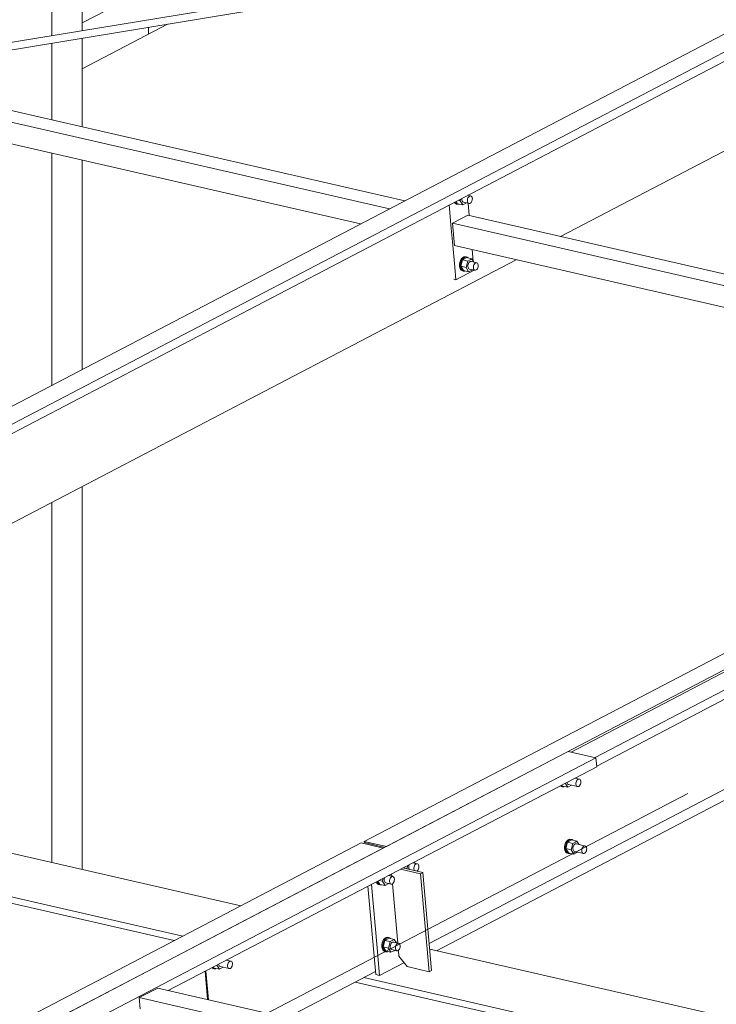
# Model space of a CAD drawing. Header units: millimetres. Extents: x 6879 to 7883, y 14059 to 14709.
# Tile 61 of 85: x 7149 to 7164, y 14374 to 14394. Entities that reach past the tile are written whole.
import ezdxf

# ---------------------------------------------------------------- set-up
doc = ezdxf.new("R2010")
doc.units = ezdxf.units.MM
doc.header["$LTSCALE"] = 10
doc.linetypes.add('MITTE', pattern=[2, 1.25, -0.25, 0.25, -0.25])
doc.layers.add('PS_DIM', color=4, linetype='Continuous', lineweight=13)
doc.layers.add('PS_SOLID', color=7, linetype='Continuous', lineweight=30)

# ---------------------------------------------------------------- blocks, each defined once
blk = doc.blocks.new('uh')
at = {"layer": 'PS_SOLID', "color": 6, "linetype": 'Continuous', "lineweight": 13, "extrusion": (-1.11022e-16, 0.902689, 0.430295)}
for p, q in [((8225.986, 14416.931), (8212.32, 14409.789)), ((8226.304, 14416.722), (8197.61, 14401.726)), ((8197.642, 14401.549), (8226.349, 14416.552)), ((8214.547, 14408.515), (8229.116, 14416.129)), ((8215.265, 14397.675), (8243.96, 14412.67)), ((8212.32, 14409.789), (8197.111, 14401.841)), ((8196.932, 14399.309), (8213.626, 14408.034)), ((8229.245, 14405.748), (8210.462, 14395.932)), ((8210.923, 14395.827), (8229.705, 14405.643)), ((8218.172, 14399.569), (8214.766, 14397.789)), ((8215.298, 14397.498), (8218.128, 14398.977)), ((8214.706, 14397.803), (8214.506, 14397.698)), ((8215.282, 14397.671), (8214.706, 14397.803)), ((8171.932, 14375.016), (8215.282, 14397.671)), ((8214.506, 14397.698), (8211.137, 14395.937)), ((8215.299, 14397.485), (8215.282, 14397.671)), ((8206.387, 14392.828), (8215.299, 14397.485)), ((8211.814, 14393.808), (8218.434, 14397.268)), ((8214.681, 14397.162), (8214.684, 14397.145)), ((8214.94, 14397.224), (8214.842, 14397.247)), ((8214.866, 14397.143), (8214.87, 14397.164)), ((8214.87, 14397.164), (8214.877, 14397.184)), ((8214.877, 14397.184), (8214.887, 14397.202)), ((8214.887, 14397.202), (8214.9, 14397.215)), ((8214.9, 14397.215), (8214.913, 14397.224)), ((8214.913, 14397.224), (8214.927, 14397.227)), ((8214.927, 14397.227), (8214.94, 14397.224)), ((8214.952, 14397.216), (8214.94, 14397.224)), ((8214.96, 14397.202), (8214.952, 14397.216)), ((8214.966, 14397.185), (8214.96, 14397.202)), ((8214.968, 14397.164), (8214.966, 14397.185)), ((8214.966, 14397.143), (8214.968, 14397.164)), ((8214.54, 14397.089), (8214.544, 14397.085)), ((8214.544, 14397.085), (8214.567, 14397.075)), ((8214.567, 14397.08), (8214.553, 14397.095)), ((8214.59, 14397.069), (8214.567, 14397.08)), ((8214.567, 14397.075), (8214.59, 14397.069)), ((8214.573, 14397.106), (8214.589, 14397.081)), ((8214.589, 14397.081), (8214.697, 14397.057)), ((8214.59, 14397.069), (8214.615, 14397.069)), ((8214.615, 14397.069), (8214.624, 14397.073)), ((8214.697, 14397.057), (8214.644, 14397.143)), ((8214.684, 14397.145), (8214.691, 14397.129)), ((8214.691, 14397.129), (8214.701, 14397.118)), ((8214.697, 14397.057), (8214.777, 14397.098)), ((8214.701, 14397.118), (8214.713, 14397.113)), ((8214.713, 14397.113), (8214.899, 14397.07)), ((8214.866, 14397.122), (8214.866, 14397.143)), ((8214.869, 14397.103), (8214.866, 14397.122)), ((8214.876, 14397.087), (8214.869, 14397.103)), ((8214.887, 14397.076), (8214.876, 14397.087)), ((8214.899, 14397.07), (8214.887, 14397.076)), ((8214.899, 14397.07), (8214.913, 14397.07)), ((8214.913, 14397.07), (8214.926, 14397.076)), ((8214.926, 14397.076), (8214.94, 14397.087)), ((8214.94, 14397.087), (8214.951, 14397.103)), ((8214.951, 14397.103), (8214.96, 14397.122)), ((8214.96, 14397.122), (8214.966, 14397.143)), ((8210.462, 14395.932), (8210.464, 14395.905)), ((8210.462, 14395.932), (8210.923, 14395.827)), ((8211.137, 14395.937), (8210.629, 14395.672)), ((8214.668, 14395.931), (8214.649, 14395.898)), ((8214.691, 14395.957), (8214.668, 14395.931)), ((8214.672, 14395.893), (8214.691, 14395.926)), ((8214.717, 14395.973), (8214.691, 14395.957)), ((8214.691, 14395.926), (8214.714, 14395.952)), ((8214.78, 14395.96), (8214.692, 14395.914)), ((8214.714, 14395.952), (8214.74, 14395.968)), ((8214.743, 14395.979), (8214.717, 14395.973)), ((8214.74, 14395.968), (8214.766, 14395.973)), ((8214.768, 14395.973), (8214.743, 14395.979)), ((8214.766, 14395.973), (8214.779, 14395.97)), ((8214.791, 14395.968), (8214.768, 14395.973)), ((8214.779, 14395.97), (8214.791, 14395.968)), ((8214.888, 14395.935), (8214.78, 14395.96)), ((8214.811, 14395.953), (8214.791, 14395.968)), ((8214.848, 14395.914), (8214.888, 14395.935)), ((8214.931, 14395.864), (8214.888, 14395.935)), ((8210.398, 14395.899), (8193.205, 14386.914)), ((8193.665, 14386.808), (8210.859, 14395.793)), ((8210.859, 14395.793), (8210.398, 14395.899)), ((8210.464, 14395.905), (8210.888, 14395.807)), ((8210.859, 14395.792), (8210.859, 14395.793)), ((8210.923, 14395.827), (8210.923, 14395.825)), ((8214.628, 14395.82), (8214.627, 14395.781)), ((8214.627, 14395.781), (8214.634, 14395.745)), ((8214.635, 14395.861), (8214.628, 14395.82)), ((8214.634, 14395.745), (8214.648, 14395.716)), ((8214.649, 14395.898), (8214.635, 14395.861)), ((8214.65, 14395.776), (8214.651, 14395.815)), ((8214.657, 14395.74), (8214.65, 14395.776)), ((8214.651, 14395.815), (8214.658, 14395.855)), ((8214.671, 14395.711), (8214.657, 14395.74)), ((8214.658, 14395.78), (8214.692, 14395.914)), ((8214.658, 14395.855), (8214.672, 14395.893)), ((8214.658, 14395.78), (8214.711, 14395.691)), ((8214.658, 14395.78), (8214.766, 14395.755)), ((8214.8, 14395.889), (8214.692, 14395.914)), ((8214.766, 14395.755), (8214.8, 14395.889)), ((8214.82, 14395.667), (8214.766, 14395.755)), ((8214.8, 14395.889), (8214.848, 14395.914)), ((8214.807, 14395.817), (8214.803, 14395.795)), ((8214.803, 14395.795), (8214.803, 14395.774)), ((8214.803, 14395.774), (8214.807, 14395.755)), ((8214.814, 14395.837), (8214.807, 14395.817)), ((8214.807, 14395.755), (8214.814, 14395.74)), ((8214.825, 14395.854), (8214.814, 14395.837)), ((8214.814, 14395.74), (8214.824, 14395.728)), ((8214.824, 14395.728), (8214.836, 14395.723)), ((8214.837, 14395.868), (8214.825, 14395.854)), ((8214.836, 14395.723), (8215.022, 14395.68)), ((8214.851, 14395.877), (8214.837, 14395.868)), ((8214.865, 14395.88), (8214.851, 14395.877)), ((8214.878, 14395.877), (8214.865, 14395.88)), ((8215.063, 14395.834), (8214.878, 14395.877)), ((8214.988, 14395.732), (8214.989, 14395.753)), ((8214.992, 14395.713), (8214.988, 14395.732)), ((8214.989, 14395.753), (8214.992, 14395.774)), ((8214.992, 14395.774), (8215, 14395.794)), ((8215, 14395.794), (8215.01, 14395.812)), ((8215.01, 14395.812), (8215.023, 14395.825)), ((8215.023, 14395.825), (8215.036, 14395.834)), ((8215.036, 14395.834), (8215.05, 14395.837)), ((8215.05, 14395.837), (8215.063, 14395.834)), ((8215.075, 14395.826), (8215.063, 14395.834)), ((8215.074, 14395.713), (8215.083, 14395.732)), ((8215.083, 14395.812), (8215.075, 14395.826)), ((8215.089, 14395.795), (8215.083, 14395.812)), ((8215.083, 14395.732), (8215.089, 14395.753)), ((8215.091, 14395.774), (8215.089, 14395.795)), ((8215.089, 14395.753), (8215.091, 14395.774)), ((8210.629, 14395.672), (8207.26, 14393.911)), ((8214.648, 14395.716), (8214.667, 14395.695)), ((8214.667, 14395.695), (8214.69, 14395.685)), ((8214.69, 14395.69), (8214.671, 14395.711)), ((8214.713, 14395.679), (8214.69, 14395.69)), ((8214.69, 14395.685), (8214.713, 14395.679)), ((8214.711, 14395.691), (8214.82, 14395.667)), ((8214.713, 14395.679), (8214.738, 14395.679)), ((8214.738, 14395.679), (8214.747, 14395.683)), ((8214.82, 14395.667), (8214.899, 14395.708)), ((8214.999, 14395.697), (8214.992, 14395.713)), ((8215.009, 14395.686), (8214.999, 14395.697)), ((8215.022, 14395.68), (8215.009, 14395.686)), ((8215.022, 14395.68), (8215.035, 14395.68)), ((8215.035, 14395.68), (8215.049, 14395.686)), ((8215.049, 14395.686), (8215.063, 14395.697)), ((8215.063, 14395.697), (8215.074, 14395.713)), ((8211.277, 14395.384), (8211.351, 14395.366)), ((8211.351, 14395.366), (8211.367, 14395.431)), ((8211.355, 14395.36), (8211.351, 14395.366)), ((8211.392, 14395.428), (8211.388, 14395.407)), ((8211.388, 14395.407), (8211.388, 14395.386)), ((8211.388, 14395.386), (8211.392, 14395.367)), ((8211.399, 14395.447), (8211.392, 14395.428)), ((8211.392, 14395.367), (8211.399, 14395.351)), ((8211.399, 14395.351), (8211.401, 14395.349)), ((8211.572, 14395.463), (8211.473, 14395.486)), ((8211.497, 14395.382), (8211.501, 14395.403)), ((8211.497, 14395.361), (8211.497, 14395.382)), ((8211.5, 14395.342), (8211.497, 14395.361)), ((8211.508, 14395.326), (8211.5, 14395.342)), ((8211.516, 14395.476), (8211.501, 14395.501)), ((8211.501, 14395.403), (8211.508, 14395.424)), ((8211.508, 14395.424), (8211.518, 14395.441)), ((8211.51, 14395.324), (8211.508, 14395.326)), ((8211.518, 14395.441), (8211.531, 14395.455)), ((8211.531, 14395.455), (8211.545, 14395.463)), ((8211.545, 14395.463), (8211.558, 14395.466)), ((8211.554, 14395.314), (8211.558, 14395.315)), ((8211.558, 14395.466), (8211.572, 14395.463)), ((8211.558, 14395.315), (8211.571, 14395.327)), ((8211.571, 14395.327), (8211.582, 14395.342)), ((8211.583, 14395.455), (8211.572, 14395.463)), ((8211.582, 14395.342), (8211.591, 14395.361)), ((8211.592, 14395.442), (8211.583, 14395.455)), ((8211.591, 14395.361), (8211.597, 14395.382)), ((8211.597, 14395.424), (8211.592, 14395.442)), ((8211.599, 14395.404), (8211.597, 14395.424)), ((8211.597, 14395.382), (8211.599, 14395.404)), ((8210.746, 14395.106), (8210.788, 14395.037)), ((8210.768, 14395.118), (8210.842, 14395.101)), ((8210.842, 14395.101), (8210.859, 14395.165)), ((8210.884, 14395.163), (8210.88, 14395.141)), ((8210.88, 14395.141), (8210.88, 14395.12)), ((8210.88, 14395.12), (8210.883, 14395.101)), ((8210.891, 14395.182), (8210.884, 14395.163)), ((8211.063, 14395.198), (8210.965, 14395.22)), ((8210.988, 14395.116), (8210.992, 14395.138)), ((8210.988, 14395.095), (8210.988, 14395.116)), ((8210.992, 14395.138), (8211, 14395.158)), ((8211.008, 14395.21), (8210.993, 14395.235)), ((8211, 14395.158), (8211.01, 14395.175)), ((8211.01, 14395.175), (8211.022, 14395.189)), ((8211.022, 14395.189), (8211.036, 14395.198)), ((8211.036, 14395.198), (8211.05, 14395.201)), ((8211.05, 14395.201), (8211.063, 14395.198)), ((8211.074, 14395.189), (8211.063, 14395.198)), ((8211.083, 14395.176), (8211.074, 14395.189)), ((8211.089, 14395.158), (8211.083, 14395.176)), ((8211.083, 14395.096), (8211.088, 14395.117)), ((8211.088, 14395.117), (8211.09, 14395.138)), ((8211.09, 14395.138), (8211.089, 14395.158)), ((8210.712, 14395.088), (8210.724, 14395.062)), ((8210.724, 14395.062), (8210.743, 14395.041)), ((8210.734, 14395.086), (8210.731, 14395.098)), ((8210.747, 14395.057), (8210.734, 14395.086)), ((8210.743, 14395.041), (8210.766, 14395.031)), ((8210.766, 14395.036), (8210.747, 14395.057)), ((8210.789, 14395.025), (8210.766, 14395.036)), ((8210.766, 14395.031), (8210.789, 14395.025)), ((8210.788, 14395.037), (8210.896, 14395.013)), ((8210.789, 14395.025), (8210.815, 14395.025)), ((8210.815, 14395.025), (8210.824, 14395.029)), ((8210.896, 14395.013), (8210.842, 14395.101)), ((8210.883, 14395.101), (8210.89, 14395.086)), ((8210.89, 14395.086), (8210.901, 14395.074)), ((8210.896, 14395.013), (8210.976, 14395.054)), ((8210.901, 14395.074), (8210.913, 14395.069)), ((8210.913, 14395.069), (8211.022, 14395.044)), ((8210.992, 14395.076), (8210.988, 14395.095)), ((8210.999, 14395.061), (8210.992, 14395.076)), ((8211.009, 14395.05), (8210.999, 14395.061)), ((8211.022, 14395.044), (8211.009, 14395.05)), ((8211.022, 14395.044), (8211.035, 14395.044)), ((8211.035, 14395.044), (8211.049, 14395.05)), ((8211.049, 14395.05), (8211.062, 14395.061)), ((8211.062, 14395.061), (8211.074, 14395.077)), ((8211.074, 14395.077), (8211.083, 14395.096)), ((8207.26, 14393.911), (8204.928, 14392.692)), ((8210.867, 14393.887), (8210.848, 14393.855)), ((8210.891, 14393.913), (8210.867, 14393.887)), ((8210.871, 14393.849), (8210.89, 14393.882)), ((8210.89, 14393.882), (8210.914, 14393.908)), ((8210.916, 14393.929), (8210.891, 14393.913)), ((8210.979, 14393.916), (8210.891, 14393.87)), ((8210.914, 14393.908), (8210.939, 14393.924)), ((8210.942, 14393.935), (8210.916, 14393.929)), ((8210.939, 14393.924), (8210.965, 14393.929)), ((8210.967, 14393.929), (8210.942, 14393.935)), ((8210.965, 14393.929), (8210.978, 14393.927)), ((8210.99, 14393.924), (8210.967, 14393.929)), ((8210.978, 14393.927), (8210.99, 14393.924)), ((8211.088, 14393.891), (8210.979, 14393.916)), ((8211.01, 14393.909), (8210.99, 14393.924)), ((8211.047, 14393.87), (8211.088, 14393.891)), ((8211.131, 14393.82), (8211.088, 14393.891)), ((8210.834, 14393.817), (8210.827, 14393.776)), ((8210.827, 14393.776), (8210.827, 14393.737)), ((8210.827, 14393.737), (8210.834, 14393.701)), ((8210.848, 14393.855), (8210.834, 14393.817)), ((8210.834, 14393.701), (8210.847, 14393.672)), ((8210.847, 14393.672), (8210.866, 14393.651)), ((8210.85, 14393.771), (8210.857, 14393.811)), ((8210.85, 14393.732), (8210.85, 14393.771)), ((8210.857, 14393.696), (8210.85, 14393.732)), ((8210.857, 14393.736), (8210.891, 14393.87)), ((8210.857, 14393.811), (8210.871, 14393.849)), ((8210.857, 14393.736), (8210.911, 14393.647)), ((8210.857, 14393.736), (8210.965, 14393.711)), ((8210.87, 14393.667), (8210.857, 14393.696)), ((8210.999, 14393.845), (8210.891, 14393.87)), ((8210.965, 14393.711), (8210.999, 14393.845)), ((8211.019, 14393.623), (8210.965, 14393.711)), ((8210.999, 14393.845), (8211.047, 14393.87)), ((8211.006, 14393.773), (8211.003, 14393.751)), ((8211.003, 14393.751), (8211.003, 14393.73)), ((8211.003, 14393.73), (8211.006, 14393.711)), ((8211.014, 14393.793), (8211.006, 14393.773)), ((8211.006, 14393.711), (8211.013, 14393.696)), ((8211.013, 14393.696), (8211.023, 14393.685)), ((8211.024, 14393.81), (8211.014, 14393.793)), ((8211.023, 14393.685), (8211.036, 14393.679)), ((8211.037, 14393.824), (8211.024, 14393.81)), ((8211.036, 14393.679), (8211.144, 14393.654)), ((8211.05, 14393.833), (8211.037, 14393.824)), ((8211.064, 14393.836), (8211.05, 14393.833)), ((8211.077, 14393.833), (8211.064, 14393.836)), ((8211.186, 14393.808), (8211.077, 14393.833)), ((8211.111, 14393.726), (8211.115, 14393.748)), ((8211.111, 14393.705), (8211.111, 14393.726)), ((8211.115, 14393.686), (8211.111, 14393.705)), ((8211.115, 14393.748), (8211.122, 14393.768)), ((8211.122, 14393.671), (8211.115, 14393.686)), ((8211.122, 14393.768), (8211.133, 14393.786)), ((8211.133, 14393.786), (8211.145, 14393.799)), ((8211.145, 14393.799), (8211.159, 14393.808)), ((8211.159, 14393.808), (8211.173, 14393.811)), ((8211.172, 14393.66), (8211.185, 14393.671)), ((8211.173, 14393.811), (8211.186, 14393.808)), ((8211.185, 14393.671), (8211.197, 14393.687)), ((8211.197, 14393.799), (8211.186, 14393.808)), ((8211.206, 14393.786), (8211.197, 14393.799)), ((8211.197, 14393.687), (8211.206, 14393.706)), ((8211.211, 14393.768), (8211.206, 14393.786)), ((8211.206, 14393.706), (8211.211, 14393.727)), ((8211.213, 14393.748), (8211.211, 14393.768)), ((8211.211, 14393.727), (8211.213, 14393.748)), ((8210.866, 14393.651), (8210.889, 14393.641)), ((8210.889, 14393.646), (8210.87, 14393.667)), ((8210.912, 14393.635), (8210.889, 14393.646)), ((8210.889, 14393.641), (8210.912, 14393.635)), ((8210.911, 14393.647), (8211.019, 14393.623)), ((8210.912, 14393.635), (8210.938, 14393.635)), ((8210.938, 14393.635), (8210.947, 14393.639)), ((8211.019, 14393.623), (8211.099, 14393.664)), ((8211.132, 14393.66), (8211.122, 14393.671)), ((8211.144, 14393.654), (8211.132, 14393.66)), ((8211.144, 14393.654), (8211.158, 14393.654)), ((8211.158, 14393.654), (8211.172, 14393.66)), ((8207.294, 14393.302), (8207.297, 14393.298)), ((8207.297, 14393.298), (8207.321, 14393.288)), ((8207.321, 14393.293), (8207.306, 14393.309)), ((8207.344, 14393.282), (8207.321, 14393.293)), ((8207.321, 14393.288), (8207.344, 14393.282)), ((8207.327, 14393.319), (8207.342, 14393.294)), ((8207.342, 14393.294), (8207.451, 14393.27)), ((8207.344, 14393.282), (8207.369, 14393.282)), ((8207.369, 14393.282), (8207.378, 14393.286)), ((8207.451, 14393.27), (8207.398, 14393.356)), ((8207.434, 14393.375), (8207.438, 14393.358)), ((8207.438, 14393.358), (8207.445, 14393.343)), ((8207.445, 14393.343), (8207.455, 14393.332)), ((8207.451, 14393.27), (8207.53, 14393.311)), ((8207.455, 14393.332), (8207.467, 14393.326)), ((8207.467, 14393.326), (8207.653, 14393.283)), ((8207.694, 14393.437), (8207.596, 14393.46)), ((8207.619, 14393.335), (8207.62, 14393.356)), ((8207.623, 14393.316), (8207.619, 14393.335)), ((8207.62, 14393.356), (8207.623, 14393.377)), ((8207.623, 14393.377), (8207.631, 14393.397)), ((8207.63, 14393.3), (8207.623, 14393.316)), ((8207.64, 14393.289), (8207.63, 14393.3)), ((8207.631, 14393.397), (8207.641, 14393.415)), ((8207.653, 14393.283), (8207.64, 14393.289)), ((8207.641, 14393.415), (8207.653, 14393.428)), ((8207.653, 14393.428), (8207.667, 14393.437)), ((8207.653, 14393.283), (8207.666, 14393.283)), ((8207.666, 14393.283), (8207.68, 14393.289)), ((8207.667, 14393.437), (8207.681, 14393.44)), ((8207.68, 14393.289), (8207.693, 14393.3)), ((8207.681, 14393.44), (8207.694, 14393.437)), ((8207.693, 14393.3), (8207.705, 14393.316)), ((8207.706, 14393.429), (8207.694, 14393.437)), ((8207.705, 14393.316), (8207.714, 14393.335)), ((8207.714, 14393.415), (8207.706, 14393.429)), ((8207.72, 14393.398), (8207.714, 14393.415)), ((8207.714, 14393.335), (8207.719, 14393.356)), ((8207.719, 14393.356), (8207.722, 14393.378)), ((8207.722, 14393.378), (8207.72, 14393.398)), ((8207.152, 14393.228), (8207.204, 14392.641)), ((8207.17, 14393.237), (8207.223, 14392.636)), ((8208.855, 14392.262), (8210.697, 14393.224)), ((8204.928, 14392.692), (8199.08, 14389.636))]:
    blk.add_line(p, q, dxfattribs=at)
at = {"layer": 'PS_SOLID', "color": 94, "linetype": 'Continuous', "lineweight": 13, "extrusion": (-1.11022e-16, 0.902689, 0.430295)}
for p, q in [((8204.598, 14412.803), (8204.598, 14416.516)), ((8203.963, 14412.698), (8203.963, 14416.263)), ((8203.963, 14410.944), (8203.963, 14412.536)), ((8204.598, 14410.798), (8204.598, 14412.641)), ((8203.963, 14405.422), (8203.963, 14410.251)), ((8204.598, 14405.754), (8204.598, 14410.106)), ((8204.598, 14395.348), (8204.598, 14403.316)), ((8203.963, 14395.494), (8203.963, 14402.984))]:
    blk.add_line(p, q, dxfattribs=at)
at = {"layer": 'PS_SOLID', "color": 241, "linetype": 'Continuous', "lineweight": 13, "extrusion": (-1.11022e-16, 0.902689, 0.430295)}
for p, q in [((8224.337, 14416.07), (8199.524, 14411.963)), ((8199.933, 14411.869), (8223.884, 14415.833))]:
    blk.add_line(p, q, dxfattribs=at)
at = {"layer": 'PS_SOLID', "color": 146, "linetype": 'Continuous', "lineweight": 13, "extrusion": (-1.11022e-16, 0.902689, 0.430295)}
for p, q in [((8204.598, 14412.961), (8206.296, 14413.848)), ((8205.973, 14412.869), (8205.973, 14412.728))]:
    blk.add_line(p, q, dxfattribs=at)
at = {"layer": 'PS_SOLID', "color": 40, "linetype": 'Continuous', "lineweight": 13, "extrusion": (-1.11022e-16, 0.902689, 0.430295)}
for p, q in [((8211.306, 14409.259), (8194.959, 14413.011)), ((8194.641, 14412.844), (8210.988, 14409.093)), ((8194.682, 14412.381), (8210.384, 14408.778)), ((8212.374, 14409.248), (8212.404, 14409.2)), ((8212.419, 14409.272), (8212.458, 14409.263)), ((8212.458, 14409.263), (8212.467, 14409.297)), ((8212.512, 14409.175), (8212.458, 14409.263)), ((8212.496, 14409.303), (8212.495, 14409.282)), ((8212.495, 14409.282), (8212.499, 14409.263)), ((8212.497, 14409.313), (8212.496, 14409.303)), ((8212.499, 14409.263), (8212.506, 14409.248)), ((8212.506, 14409.248), (8212.516, 14409.237)), ((8212.61, 14409.277), (8212.614, 14409.298)), ((8212.61, 14409.256), (8212.61, 14409.277)), ((8212.613, 14409.237), (8212.61, 14409.256)), ((8212.614, 14409.298), (8212.621, 14409.319)), ((8212.685, 14409.359), (8212.615, 14409.374)), ((8212.624, 14409.373), (8212.621, 14409.377)), ((8212.621, 14409.319), (8212.631, 14409.336)), ((8212.631, 14409.336), (8212.644, 14409.35)), ((8212.644, 14409.35), (8212.658, 14409.358)), ((8212.658, 14409.358), (8212.671, 14409.361)), ((8212.671, 14409.361), (8212.685, 14409.359)), ((8212.696, 14409.35), (8212.685, 14409.359)), ((8212.695, 14409.237), (8212.704, 14409.256)), ((8212.705, 14409.337), (8212.696, 14409.35)), ((8212.704, 14409.256), (8212.71, 14409.277)), ((8212.71, 14409.319), (8212.705, 14409.337)), ((8212.712, 14409.299), (8212.71, 14409.319)), ((8212.71, 14409.277), (8212.712, 14409.299)), ((8212.273, 14408.683), (8212.23, 14409.173)), ((8212.338, 14409.229), (8212.34, 14409.224)), ((8212.34, 14409.224), (8212.359, 14409.203)), ((8212.363, 14409.219), (8212.354, 14409.238)), ((8212.359, 14409.203), (8212.382, 14409.193)), ((8212.382, 14409.198), (8212.363, 14409.219)), ((8212.405, 14409.187), (8212.382, 14409.198)), ((8212.382, 14409.193), (8212.405, 14409.187)), ((8212.404, 14409.2), (8212.512, 14409.175)), ((8212.405, 14409.187), (8212.431, 14409.188)), ((8212.431, 14409.188), (8212.44, 14409.191)), ((8212.512, 14409.175), (8212.592, 14409.216)), ((8212.516, 14409.237), (8212.529, 14409.231)), ((8212.529, 14409.231), (8212.643, 14409.205)), ((8212.621, 14409.221), (8212.613, 14409.237)), ((8212.631, 14409.21), (8212.621, 14409.221)), ((8212.649, 14408.951), (8212.626, 14409.209)), ((8212.643, 14409.205), (8212.631, 14409.21)), ((8212.643, 14409.205), (8212.657, 14409.205)), ((8212.657, 14409.205), (8212.671, 14409.21)), ((8212.671, 14409.21), (8212.684, 14409.222)), ((8212.684, 14409.222), (8212.695, 14409.237)), ((8212.615, 14408.959), (8212.316, 14408.803)), ((8228.439, 14405.327), (8212.615, 14408.959)), ((8212.298, 14408.405), (8212.273, 14408.683)), ((8212.316, 14408.803), (8212.297, 14408.793)), ((8212.297, 14408.793), (8212.338, 14408.329)), ((8212.297, 14408.793), (8228.121, 14405.161)), ((8212.345, 14407.878), (8212.298, 14408.405)), ((8212.338, 14408.329), (8227.518, 14404.846)), ((8212.732, 14408.006), (8212.711, 14408.244)), ((8212.464, 14408.017), (8212.45, 14407.979)), ((8212.483, 14408.05), (8212.464, 14408.017)), ((8212.473, 14407.898), (8212.507, 14408.032)), ((8212.506, 14408.075), (8212.483, 14408.05)), ((8212.487, 14408.011), (8212.506, 14408.044)), ((8212.532, 14408.091), (8212.506, 14408.075)), ((8212.506, 14408.044), (8212.529, 14408.07)), ((8212.595, 14408.078), (8212.507, 14408.032)), ((8212.615, 14408.007), (8212.507, 14408.032)), ((8212.529, 14408.07), (8212.555, 14408.086)), ((8212.558, 14408.097), (8212.532, 14408.091)), ((8212.555, 14408.086), (8212.581, 14408.091)), ((8212.583, 14408.091), (8212.558, 14408.097)), ((8212.581, 14408.091), (8212.594, 14408.089)), ((8212.606, 14408.086), (8212.583, 14408.091)), ((8212.594, 14408.089), (8212.606, 14408.086)), ((8212.703, 14408.053), (8212.595, 14408.078)), ((8212.626, 14408.071), (8212.606, 14408.086)), ((8212.615, 14408.007), (8212.663, 14408.032)), ((8212.663, 14408.032), (8212.703, 14408.053)), ((8212.746, 14407.983), (8212.703, 14408.053)), ((8212.368, 14407.618), (8212.345, 14407.878)), ((8212.368, 14407.618), (8212.749, 14407.817)), ((8212.45, 14407.979), (8212.443, 14407.939)), ((8212.443, 14407.939), (8212.443, 14407.899)), ((8212.443, 14407.899), (8212.449, 14407.864)), ((8212.449, 14407.864), (8212.463, 14407.834)), ((8212.463, 14407.834), (8212.482, 14407.814)), ((8212.466, 14407.933), (8212.473, 14407.973)), ((8212.466, 14407.894), (8212.466, 14407.933)), ((8212.472, 14407.858), (8212.466, 14407.894)), ((8212.486, 14407.829), (8212.472, 14407.858)), ((8212.473, 14407.973), (8212.487, 14408.011)), ((8212.473, 14407.898), (8212.527, 14407.81)), ((8212.473, 14407.898), (8212.581, 14407.873)), ((8212.482, 14407.814), (8212.505, 14407.803)), ((8212.505, 14407.808), (8212.486, 14407.829)), ((8212.528, 14407.797), (8212.505, 14407.808)), ((8212.527, 14407.81), (8212.635, 14407.785)), ((8212.581, 14407.873), (8212.615, 14408.007)), ((8212.635, 14407.785), (8212.581, 14407.873)), ((8212.622, 14407.935), (8212.618, 14407.913)), ((8212.618, 14407.913), (8212.618, 14407.892)), ((8212.618, 14407.892), (8212.622, 14407.873)), ((8212.63, 14407.955), (8212.622, 14407.935)), ((8212.622, 14407.873), (8212.629, 14407.858)), ((8212.629, 14407.858), (8212.639, 14407.847)), ((8212.64, 14407.973), (8212.63, 14407.955)), ((8212.635, 14407.785), (8212.715, 14407.826)), ((8212.639, 14407.847), (8212.652, 14407.841)), ((8212.652, 14407.986), (8212.64, 14407.973)), ((8212.666, 14407.995), (8212.652, 14407.986)), ((8212.652, 14407.841), (8212.766, 14407.815)), ((8212.68, 14407.998), (8212.666, 14407.995)), ((8212.693, 14407.995), (8212.68, 14407.998)), ((8212.808, 14407.969), (8212.693, 14407.995)), ((8212.733, 14407.887), (8212.737, 14407.909)), ((8212.733, 14407.866), (8212.733, 14407.887)), ((8212.736, 14407.847), (8212.733, 14407.866)), ((8212.743, 14407.831), (8212.736, 14407.847)), ((8212.737, 14407.909), (8212.744, 14407.929)), ((8212.754, 14407.82), (8212.743, 14407.831)), ((8212.744, 14407.929), (8212.754, 14407.946)), ((8212.749, 14407.817), (8212.749, 14407.819)), ((8212.754, 14407.946), (8212.767, 14407.96)), ((8212.766, 14407.815), (8212.754, 14407.82)), ((8212.766, 14407.815), (8212.78, 14407.815)), ((8212.767, 14407.96), (8212.78, 14407.968)), ((8212.78, 14407.968), (8212.794, 14407.971)), ((8212.78, 14407.815), (8212.794, 14407.821)), ((8212.794, 14407.971), (8212.808, 14407.969)), ((8212.794, 14407.821), (8212.807, 14407.832)), ((8212.807, 14407.832), (8212.818, 14407.847)), ((8212.819, 14407.96), (8212.808, 14407.969)), ((8212.818, 14407.847), (8212.827, 14407.867)), ((8212.828, 14407.947), (8212.819, 14407.96)), ((8212.827, 14407.867), (8212.833, 14407.888)), ((8212.833, 14407.929), (8212.828, 14407.947)), ((8212.835, 14407.909), (8212.833, 14407.929)), ((8212.833, 14407.888), (8212.835, 14407.909)), ((8212.329, 14407.627), (8212.368, 14407.618)), ((8212.505, 14407.803), (8212.528, 14407.797)), ((8212.528, 14407.797), (8212.554, 14407.798)), ((8212.554, 14407.798), (8212.563, 14407.801))]:
    blk.add_line(p, q, dxfattribs=at)
at = {"layer": 'PS_SOLID', "color": 7, "linetype": 'Continuous', "lineweight": 13, "extrusion": (-1.11022e-16, 0.902689, 0.430295)}
for p, q in [((8206.368, 14412.934), (8204.598, 14412.009)), ((8211.968, 14393.657), (8219.291, 14397.483))]:
    blk.add_line(p, q, dxfattribs=at)
at = {"layer": 'PS_SOLID', "color": 3, "linetype": 'Continuous', "lineweight": 13, "extrusion": (-1.11022e-16, 0.902689, 0.430295)}
for p, q in [((8207.896, 14394.591), (8194.169, 14397.741)), ((8192.62, 14397.056), (8206.512, 14393.868)), ((8192.796, 14397.148), (8206.688, 14393.96)), ((8211.633, 14395.257), (8211.218, 14395.353)), ((8211.684, 14395.284), (8211.269, 14395.379)), ((8211.502, 14395.499), (8211.502, 14395.501)), ((8211.032, 14395.255), (8211.036, 14395.204)), ((8211.633, 14395.257), (8211.684, 14395.284)), ((8211.813, 14393.219), (8211.633, 14395.257)), ((8211.864, 14393.246), (8211.684, 14395.284)), ((8210.54, 14394.999), (8210.703, 14393.158)), ((8210.729, 14393.716), (8210.612, 14395.036)), ((8211.05, 14395.05), (8211.159, 14393.814)), ((8210.78, 14393.141), (8210.729, 14393.716)), ((8226.014, 14390.433), (8211.825, 14393.69)), ((8211.173, 14393.66), (8211.183, 14393.545)), ((8211.183, 14393.545), (8211.353, 14393.325)), ((8210.78, 14393.141), (8211.289, 14393.407)), ((8211.353, 14393.325), (8211.813, 14393.219)), ((8210.452, 14393.096), (8224.806, 14389.802)), ((8210.703, 14393.158), (8210.78, 14393.141)), ((8211.813, 14393.219), (8211.864, 14393.246)), ((8210.276, 14393.004), (8224.63, 14389.71))]:
    blk.add_line(p, q, dxfattribs=at)
at = {"layer": 'PS_SOLID', "color": 31, "linetype": 'Continuous', "lineweight": 13, "extrusion": (-1.11022e-16, 0.902689, 0.430295)}
for p, q in [((8206.166, 14392.879), (8205.784, 14392.68)), ((8223.169, 14388.977), (8206.166, 14392.879)), ((8205.784, 14392.68), (8215.081, 14390.546)), ((8205.784, 14392.68), (8205.805, 14392.448))]:
    blk.add_line(p, q, dxfattribs=at)
blk = doc.blocks.new('iuhfg')
at = {"color": 5, "linetype": 'MITTE'}
blk.add_line((9234.918, 14406.192, -517.713), (9196.78, 14386.261, -475.901), dxfattribs=at)

msp = doc.modelspace()

# ---------------------------------------------------------------- block references
at = {"layer": 'PS_DIM'}
for name, p in [('uh', (-1054.126, -19.005)), ('iuhfg', (-2054.126, -19.005))]:
    msp.add_blockref(name, p, dxfattribs=at)

doc.saveas('drawing.dxf')
